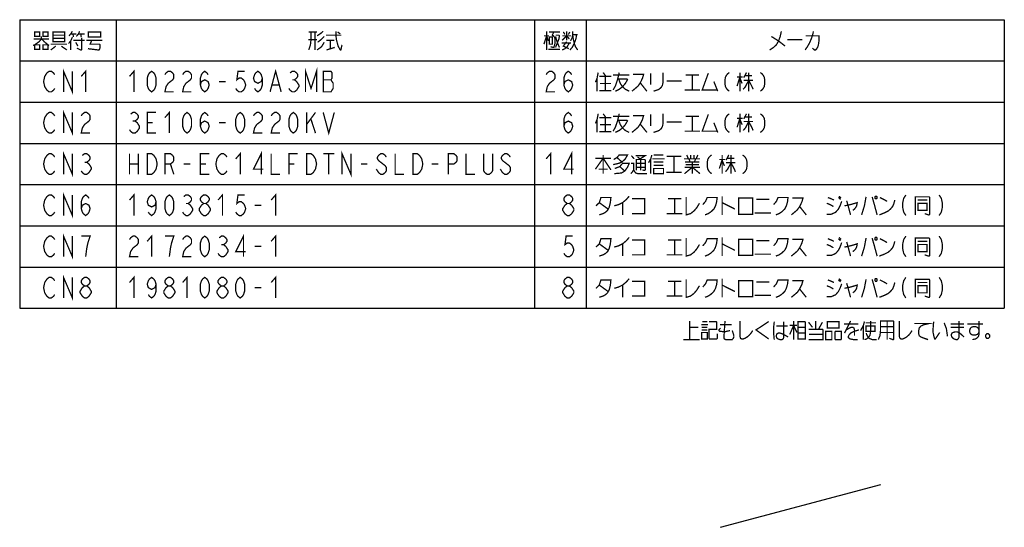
# Model space of a CAD drawing. Extents: x 58 to 816, y 33 to 569.
# Tile 2 of 21: x 232 to 538, y 33 to 191. Entities that reach past the tile are written whole.
import ezdxf

# ---------------------------------------------------------------- set-up
doc = ezdxf.new("R2010")
doc.units = 0
doc.header["$LTSCALE"] = 46.2
doc.layers.get('0').update_dxf_attribs({"linetype": 'CONTINUOUS'})
doc.layers.add('ALL_NOTE', color=7, linetype='CONTINUOUS')

msp = doc.modelspace()

# ---------------------------------------------------------------- linework, layer by layer
at = {"color": 2, "linetype": 'CONTINUOUS'}
for p, q in [((232.351, 190.922), (538.351, 190.922)), ((232.351, 190.922), (232.351, 101.322)), ((262.351, 190.922), (262.351, 101.322)), ((392.351, 190.922), (392.351, 101.322)), ((408.351, 190.922), (408.351, 101.322)), ((538.351, 190.922), (538.351, 101.322)), ((232.351, 178.122), (538.351, 178.122)), ((232.351, 165.322), (538.351, 165.322)), ((232.351, 152.522), (538.351, 152.522)), ((232.351, 139.722), (538.351, 139.722)), ((232.351, 126.922), (538.351, 126.922)), ((232.351, 114.122), (538.351, 114.122)), ((232.351, 101.322), (538.351, 101.322))]:
    msp.add_line(p, q, dxfattribs=at)
at = {"color": 7, "linetype": 'CONTINUOUS'}
msp.add_line((450.133, 33.32), (499.988, 46.631), dxfattribs=at)
at = {"color": 2, "linetype": 'CONTINUOUS', "const_width": 0.4}
for points in [[(243.223, 131.189), (242.879, 130.656), (242.191, 130.122), (241.503, 130.122), (240.815, 130.656), (240.471, 131.189), (240.127, 131.722), (239.783, 133.322), (240.127, 134.922), (240.471, 135.456), (240.815, 135.989), (241.503, 136.522), (242.191, 136.522), (242.879, 135.989), (243.223, 135.456)], [(245.975, 130.122), (245.975, 136.522), (248.727, 130.122), (248.727, 136.522)], [(251.479, 132.256), (251.823, 133.322), (252.855, 133.856), (253.887, 133.322), (254.231, 132.256), (253.887, 131.189), (253.543, 130.656), (252.855, 130.122), (252.167, 130.656), (251.823, 131.189), (251.479, 132.256), (251.479, 134.389), (251.823, 135.456), (252.167, 135.989), (252.855, 136.522), (253.543, 135.989), (253.887, 135.456)], [(266.479, 134.922), (267.855, 136.522), (267.855, 130.122)], [(274.735, 134.389), (274.391, 133.322), (273.359, 132.789), (272.327, 133.322), (271.983, 134.389), (272.327, 135.456), (272.671, 135.989), (273.359, 136.522), (274.047, 135.989), (274.391, 135.456), (274.735, 134.389), (274.735, 132.256), (274.391, 131.189), (274.047, 130.656), (273.359, 130.122), (272.671, 130.656), (272.327, 131.189)], [(278.863, 130.122), (278.175, 130.656), (277.831, 131.189), (277.487, 132.256), (277.487, 134.389), (277.831, 135.456), (278.175, 135.989), (278.863, 136.522), (279.551, 135.989), (279.895, 135.456), (280.239, 134.389), (280.239, 132.256), (279.895, 131.189), (279.551, 130.656), (278.863, 130.122)], [(283.335, 135.989), (284.023, 136.522), (284.711, 136.522), (285.399, 135.989), (285.743, 135.456), (285.743, 134.922), (285.399, 134.389), (284.711, 133.856), (285.399, 133.322), (285.743, 132.789), (286.087, 132.256), (286.087, 131.722), (285.743, 131.189), (285.399, 130.656), (284.711, 130.122), (284.023, 130.122), (283.335, 130.656), (282.991, 131.189)], [(289.527, 133.856), (288.839, 134.389), (288.495, 134.922), (288.495, 135.456), (288.839, 135.989), (289.527, 136.522), (290.215, 136.522), (290.903, 135.989), (291.247, 135.456), (291.247, 134.922), (290.903, 134.389), (290.215, 133.856)], [(293.999, 134.922), (295.375, 136.522), (295.375, 130.122)], [(302.255, 136.522), (300.191, 136.522), (299.847, 133.856), (300.535, 134.389), (301.223, 134.389), (301.911, 133.856), (302.255, 133.322), (302.599, 132.256), (302.255, 131.189), (301.911, 130.656), (301.223, 130.122), (300.535, 130.122), (299.847, 130.656), (299.503, 131.189)], [(310.511, 134.922), (311.887, 136.522), (311.887, 130.122)], [(402.503, 133.856), (401.815, 134.389), (401.471, 134.922), (401.471, 135.456), (401.815, 135.989), (402.503, 136.522), (403.191, 136.522), (403.879, 135.989), (404.223, 135.456), (404.223, 134.922), (403.879, 134.389), (403.191, 133.856)], [(411.447, 133.122), (412.479, 134.122), (412.995, 135.722), (416.091, 135.722), (415.919, 134.122), (415.575, 132.722), (415.059, 131.722), (414.371, 131.122), (413.683, 130.722), (412.479, 130.322)], [(417.123, 133.122), (418.499, 133.522), (419.703, 134.122), (420.907, 135.122), (421.767, 136.122)], [(422.627, 135.322), (426.583, 135.322), (426.583, 130.722), (422.627, 130.722)], [(433.807, 135.322), (437.935, 135.322)], [(435.871, 135.322), (435.871, 130.722)], [(439.483, 135.922), (439.483, 130.322), (440.859, 130.722), (441.891, 131.522), (442.751, 132.522), (443.611, 133.922)], [(444.643, 133.522), (445.503, 134.522), (446.019, 135.722), (449.115, 135.722), (448.943, 134.322), (448.599, 133.122), (448.083, 132.122), (447.223, 131.322), (446.363, 130.722), (445.331, 130.322)], [(450.663, 136.122), (450.663, 130.322)], [(455.823, 135.522), (455.823, 130.522), (460.123, 130.522), (460.123, 135.522), (455.823, 135.522)], [(461.327, 135.122), (465.283, 135.122)], [(466.659, 133.522), (467.519, 134.522), (468.035, 135.722), (471.131, 135.722), (470.959, 134.322), (470.615, 133.122), (470.099, 132.122), (469.239, 131.322), (468.379, 130.722), (467.347, 130.322)], [(472.507, 135.522), (475.775, 135.522), (475.431, 134.322), (474.743, 132.922), (474.055, 131.922), (473.367, 131.322), (472.163, 130.322)], [(483.171, 130.522), (484.547, 130.522), (485.923, 131.122), (486.783, 132.122), (487.299, 133.122), (487.815, 134.522)], [(483.515, 135.722), (484.547, 135.322), (485.407, 134.922)], [(486.783, 135.722), (487.471, 135.122)], [(486.955, 136.122), (487.643, 135.522)], [(489.363, 134.722), (489.707, 133.522)], [(495.383, 135.922), (494.867, 133.122), (494.007, 130.322)], [(497.275, 135.922), (497.963, 133.522), (498.823, 130.322)], [(498.307, 136.122), (498.135, 135.922), (498.135, 135.522), (498.307, 135.322), (498.651, 135.322), (498.823, 135.522), (498.823, 135.922), (498.651, 136.122), (498.307, 136.122)], [(499.511, 130.322), (501.059, 130.922), (502.263, 131.522), (502.951, 132.122), (503.639, 132.922), (503.983, 133.722), (504.327, 134.922)], [(499.683, 135.722), (500.887, 135.122), (501.919, 134.522)], [(507.767, 136.522), (507.079, 135.456), (506.735, 133.856), (506.735, 132.789), (507.079, 131.189), (507.767, 130.122)], [(510.691, 130.322), (510.691, 135.922), (514.991, 135.922), (515.163, 135.722), (515.163, 130.522), (514.991, 130.322), (514.819, 130.322), (513.615, 130.722)], [(511.379, 134.922), (514.475, 134.922)], [(518.087, 136.522), (518.775, 135.456), (519.119, 133.856), (519.119, 132.789), (518.775, 131.189), (518.087, 130.122)], [(284.023, 133.856), (284.711, 133.856)], [(289.527, 130.122), (288.839, 130.656), (288.495, 131.189), (288.151, 131.722), (288.151, 132.256), (288.495, 132.789), (288.839, 133.322), (289.527, 133.856), (290.215, 133.856), (290.903, 133.322), (291.247, 132.789), (291.591, 132.256), (291.591, 131.722), (291.247, 131.189), (290.903, 130.656), (290.215, 130.122), (289.527, 130.122)], [(305.351, 133.322), (307.415, 133.322)], [(402.503, 130.122), (401.815, 130.656), (401.471, 131.189), (401.127, 131.722), (401.127, 132.256), (401.471, 132.789), (401.815, 133.322), (402.503, 133.856), (403.191, 133.856), (403.879, 133.322), (404.223, 132.789), (404.567, 132.256), (404.567, 131.722), (404.223, 131.189), (403.879, 130.656), (403.191, 130.122), (402.503, 130.122)], [(412.479, 134.122), (415.231, 132.122)], [(419.703, 134.122), (419.703, 130.322)], [(450.663, 134.122), (454.619, 132.122)], [(474.743, 132.922), (476.807, 130.322)], [(483.171, 133.922), (484.203, 133.522), (485.235, 132.922)], [(488.675, 133.122), (490.567, 133.522), (492.631, 134.122), (492.459, 133.122), (492.115, 132.522), (491.771, 132.122), (491.255, 131.722)], [(489.707, 133.522), (490.567, 130.322)], [(511.551, 133.922), (511.551, 131.722), (514.303, 131.722), (514.303, 133.922), (511.551, 133.922)], [(433.463, 130.722), (438.279, 130.722)], [(460.811, 130.922), (465.799, 130.922)]]:
    msp.add_lwpolyline(points, dxfattribs=at)
at = {"layer": 'ALL_NOTE', "color": 2, "linetype": 'CONTINUOUS', "const_width": 0.4}
for points in [[(237.031, 187.122), (237.031, 185.722), (238.579, 185.722), (238.579, 187.122), (237.031, 187.122)], [(239.611, 187.122), (239.611, 185.722), (241.159, 185.722), (241.159, 187.122), (239.611, 187.122)], [(242.707, 187.122), (242.707, 184.322), (242.707, 184.122), (246.319, 184.122), (246.319, 187.122), (242.707, 187.122)], [(248.727, 187.322), (248.211, 186.522), (247.695, 185.922)], [(248.211, 186.522), (249.931, 186.522)], [(248.899, 186.522), (249.071, 185.522)], [(249.931, 185.722), (250.619, 186.522), (250.963, 187.322)], [(250.619, 186.522), (252.511, 186.522)], [(251.307, 186.522), (251.479, 185.522)], [(253.715, 186.922), (253.715, 185.522), (257.499, 185.522), (257.499, 187.122), (253.715, 187.122), (253.715, 186.922)], [(322.191, 187.122), (324.771, 187.122)], [(322.879, 187.122), (322.879, 184.722), (322.707, 183.122), (322.191, 181.522)], [(324.083, 187.122), (324.083, 181.522)], [(324.771, 185.922), (325.975, 186.722), (326.663, 187.322)], [(330.619, 187.322), (330.619, 186.122), (330.791, 184.722), (331.307, 182.722), (331.995, 181.522), (332.167, 181.522)], [(331.135, 187.122), (331.995, 186.522)], [(396.135, 187.322), (396.135, 181.522)], [(396.823, 187.122), (400.263, 187.122)], [(398.371, 187.122), (397.855, 186.122), (398.199, 185.922), (398.543, 185.522), (398.715, 184.922), (398.715, 183.522), (398.371, 182.322), (398.199, 182.322), (397.339, 182.522)], [(401.295, 187.122), (401.811, 186.322)], [(402.327, 187.322), (402.327, 184.522)], [(402.843, 186.322), (403.359, 187.122)], [(403.531, 184.322), (404.047, 185.322), (404.219, 186.322), (404.219, 187.322)], [(469.051, 187.322), (468.707, 185.722), (468.191, 184.322), (467.503, 183.122), (466.643, 182.322), (465.439, 181.522)], [(479.027, 187.322), (478.855, 186.522), (478.683, 185.922), (478.339, 184.922), (477.823, 183.722), (477.479, 183.122), (477.135, 182.522), (476.447, 181.522)], [(239.095, 185.722), (239.095, 184.922), (238.407, 184.122), (237.031, 183.122), (236.515, 182.922)], [(236.687, 184.922), (241.503, 184.922)], [(239.267, 184.922), (239.955, 184.122), (241.159, 183.122), (241.503, 182.922)], [(242.707, 186.122), (246.319, 186.122)], [(246.319, 185.122), (242.707, 185.122)], [(248.727, 185.522), (248.211, 184.322), (247.523, 183.522)], [(248.211, 184.322), (248.211, 181.522)], [(249.071, 184.522), (252.511, 184.522)], [(249.759, 183.922), (250.447, 182.722)], [(251.651, 185.322), (251.651, 181.722), (251.479, 181.522), (251.307, 181.522), (250.103, 182.122)], [(253.027, 184.522), (258.015, 184.522)], [(254.747, 184.522), (254.231, 183.322), (257.155, 183.322), (257.327, 183.122), (257.327, 182.322), (257.155, 181.722), (256.983, 181.522), (256.811, 181.522), (253.543, 181.922)], [(324.771, 184.722), (322.019, 184.722)], [(327.007, 183.922), (326.147, 182.522), (324.771, 181.522)], [(327.007, 185.722), (325.975, 184.722), (324.943, 183.922)], [(327.523, 186.122), (332.167, 186.122), (332.339, 186.122)], [(327.695, 184.522), (330.103, 184.522)], [(328.899, 184.522), (328.899, 181.922)], [(395.275, 183.322), (396.135, 185.922), (396.651, 184.322)], [(395.275, 185.922), (396.823, 185.922)], [(396.995, 185.522), (396.995, 183.322), (397.855, 183.322), (397.855, 185.522), (396.995, 185.522)], [(398.887, 186.122), (399.919, 186.122), (400.091, 185.922), (399.919, 184.922), (398.887, 182.322)], [(398.887, 185.722), (399.403, 183.922), (400.091, 182.322)], [(400.779, 183.722), (403.703, 183.722)], [(400.951, 184.522), (402.327, 185.922), (403.187, 184.922)], [(400.951, 185.922), (403.703, 185.922)], [(400.951, 181.522), (401.811, 181.922), (402.499, 182.522), (403.187, 183.722)], [(402.327, 184.122), (401.295, 182.722), (403.015, 181.922)], [(405.423, 186.322), (405.251, 185.122), (404.907, 184.122), (404.563, 183.322), (404.047, 182.322), (403.359, 181.522)], [(404.219, 186.322), (405.767, 186.322)], [(404.219, 186.122), (404.391, 184.922), (404.735, 183.522), (405.079, 182.522), (405.767, 181.522)], [(465.955, 185.722), (468.191, 184.322), (470.255, 182.722)], [(470.943, 184.722), (475.587, 184.722)], [(476.619, 185.922), (480.747, 185.922), (480.747, 184.322), (480.575, 183.122), (480.403, 182.522), (480.059, 181.922), (479.715, 181.522), (479.371, 181.522), (478.683, 182.122)], [(237.031, 183.122), (237.031, 181.722), (238.579, 181.722), (238.579, 183.122), (237.031, 183.122)], [(239.611, 183.122), (239.611, 181.722), (241.159, 181.722), (241.159, 183.122), (239.611, 183.122)], [(242.019, 183.322), (247.007, 183.322)], [(243.567, 182.722), (242.019, 181.522)], [(245.287, 182.722), (247.007, 181.522)], [(327.695, 181.522), (330.275, 182.322)], [(331.995, 181.522), (332.167, 181.522), (332.511, 183.122)], [(396.651, 181.722), (400.263, 181.722)], [(243.223, 169.589), (242.879, 169.056), (242.191, 168.522), (241.503, 168.522), (240.815, 169.056), (240.471, 169.589), (240.127, 170.122), (239.783, 171.722), (240.127, 173.322), (240.471, 173.856), (240.815, 174.389), (241.503, 174.922), (242.191, 174.922), (242.879, 174.389), (243.223, 173.856)], [(245.975, 168.522), (245.975, 174.922), (248.727, 168.522), (248.727, 174.922)], [(251.479, 173.322), (252.855, 174.922), (252.855, 168.522)], [(266.479, 173.322), (267.855, 174.922), (267.855, 168.522)], [(273.359, 168.522), (272.671, 169.056), (272.327, 169.589), (271.983, 170.656), (271.983, 172.789), (272.327, 173.856), (272.671, 174.389), (273.359, 174.922), (274.047, 174.389), (274.391, 173.856), (274.735, 172.789), (274.735, 170.656), (274.391, 169.589), (274.047, 169.056), (273.359, 168.522)], [(277.487, 173.856), (277.831, 174.389), (278.519, 174.922), (279.207, 174.922), (279.895, 174.389), (280.239, 173.856), (280.239, 172.789), (279.895, 172.256), (279.207, 171.722), (278.519, 171.189), (277.831, 170.122), (277.487, 168.522), (280.239, 168.522)], [(282.991, 173.856), (283.335, 174.389), (284.023, 174.922), (284.711, 174.922), (285.399, 174.389), (285.743, 173.856), (285.743, 172.789), (285.399, 172.256), (284.711, 171.722), (284.023, 171.189), (283.335, 170.122), (282.991, 168.522), (285.743, 168.522)], [(288.495, 170.656), (288.839, 171.722), (289.871, 172.256), (290.903, 171.722), (291.247, 170.656), (290.903, 169.589), (290.559, 169.056), (289.871, 168.522), (289.183, 169.056), (288.839, 169.589), (288.495, 170.656), (288.495, 172.789), (288.839, 173.856), (289.183, 174.389), (289.871, 174.922), (290.559, 174.389), (290.903, 173.856)], [(302.255, 174.922), (300.191, 174.922), (299.847, 172.256), (300.535, 172.789), (301.223, 172.789), (301.911, 172.256), (302.255, 171.722), (302.599, 170.656), (302.255, 169.589), (301.911, 169.056), (301.223, 168.522), (300.535, 168.522), (299.847, 169.056), (299.503, 169.589)], [(307.759, 172.789), (307.415, 171.722), (306.383, 171.189), (305.351, 171.722), (305.007, 172.789), (305.351, 173.856), (305.695, 174.389), (306.383, 174.922), (307.071, 174.389), (307.415, 173.856), (307.759, 172.789), (307.759, 170.656), (307.415, 169.589), (307.071, 169.056), (306.383, 168.522), (305.695, 169.056), (305.351, 169.589)], [(310.167, 168.522), (311.887, 174.922), (313.607, 168.522)], [(316.359, 174.389), (317.047, 174.922), (317.735, 174.922), (318.423, 174.389), (318.767, 173.856), (318.767, 173.322), (318.423, 172.789), (317.735, 172.256), (318.423, 171.722), (318.767, 171.189), (319.111, 170.656), (319.111, 170.122), (318.767, 169.589), (318.423, 169.056), (317.735, 168.522), (317.047, 168.522), (316.359, 169.056), (316.015, 169.589)], [(321.175, 168.522), (321.175, 174.922), (322.895, 169.589), (324.615, 174.922), (324.615, 168.522)], [(326.679, 174.922), (326.679, 168.522), (329.087, 168.522), (329.431, 169.056), (329.775, 169.589), (329.775, 171.189), (329.431, 171.722), (329.087, 172.256), (329.431, 172.789), (329.431, 174.389), (329.087, 174.922), (326.679, 174.922)], [(395.967, 173.856), (396.311, 174.389), (396.999, 174.922), (397.687, 174.922), (398.375, 174.389), (398.719, 173.856), (398.719, 172.789), (398.375, 172.256), (397.687, 171.722), (396.999, 171.189), (396.311, 170.122), (395.967, 168.522), (398.719, 168.522)], [(401.471, 170.656), (401.815, 171.722), (402.847, 172.256), (403.879, 171.722), (404.223, 170.656), (403.879, 169.589), (403.535, 169.056), (402.847, 168.522), (402.159, 169.056), (401.815, 169.589), (401.471, 170.656), (401.471, 172.789), (401.815, 173.856), (402.159, 174.389), (402.847, 174.922), (403.535, 174.389), (403.879, 173.856)], [(412.135, 174.522), (411.791, 172.722), (411.275, 171.522)], [(413.683, 174.522), (414.543, 173.322)], [(418.671, 174.522), (418.499, 173.722), (418.155, 172.322), (417.467, 170.322), (416.779, 169.122)], [(428.475, 174.322), (428.475, 170.722)], [(432.259, 174.522), (432.259, 171.322), (432.087, 170.522), (431.743, 169.922), (431.055, 169.322), (430.539, 169.122), (429.335, 168.722)], [(446.363, 174.322), (444.471, 169.122), (449.115, 169.122)], [(452.899, 174.522), (452.383, 174.122), (452.039, 173.722), (451.695, 173.122), (451.523, 172.122), (451.523, 171.122), (451.695, 170.122), (452.039, 169.522), (452.383, 169.122), (452.899, 168.722)], [(456.167, 174.522), (456.167, 168.722)], [(458.231, 174.522), (457.371, 172.922)], [(458.919, 174.522), (458.919, 168.722)], [(462.531, 174.522), (463.047, 174.122), (463.391, 173.722), (463.735, 173.122), (463.907, 172.122), (463.907, 171.122), (463.735, 170.122), (463.391, 169.522), (463.047, 169.122), (462.531, 168.722)], [(294.343, 171.722), (296.407, 171.722)], [(317.047, 172.256), (317.735, 172.256)], [(326.679, 172.256), (329.087, 172.256)], [(411.791, 172.722), (411.791, 168.722)], [(412.479, 173.322), (416.263, 173.322)], [(414.371, 173.322), (414.371, 168.922)], [(416.779, 173.722), (421.767, 173.722)], [(418.155, 172.522), (421.079, 172.522), (421.251, 172.322), (420.563, 171.122), (419.703, 170.122), (418.671, 169.322), (417.467, 168.722)], [(418.499, 172.522), (419.015, 171.122), (419.703, 170.122), (420.563, 169.322), (421.767, 168.722)], [(422.971, 173.922), (426.239, 173.922), (425.895, 172.722), (425.207, 171.322), (424.519, 170.322), (423.831, 169.722), (422.627, 168.722)], [(425.207, 171.322), (427.271, 168.722)], [(433.463, 171.922), (438.107, 171.922)], [(439.311, 173.722), (443.439, 173.722)], [(441.375, 173.722), (441.375, 169.122)], [(448.083, 171.722), (449.287, 168.722)], [(455.307, 173.122), (457.027, 173.122)], [(456.167, 173.122), (455.307, 170.322)], [(456.167, 172.922), (456.855, 171.122)], [(458.919, 172.122), (457.887, 170.122), (457.199, 169.322)], [(457.371, 172.122), (460.295, 172.122)], [(457.715, 173.522), (459.951, 173.522)], [(458.919, 172.122), (459.951, 170.122), (460.295, 169.322)], [(310.855, 170.656), (312.919, 170.656)], [(412.479, 168.922), (416.263, 168.922)], [(412.651, 171.122), (416.091, 171.122)], [(438.967, 169.122), (443.783, 169.122)], [(243.223, 156.789), (242.879, 156.256), (242.191, 155.722), (241.503, 155.722), (240.815, 156.256), (240.471, 156.789), (240.127, 157.322), (239.783, 158.922), (240.127, 160.522), (240.471, 161.056), (240.815, 161.589), (241.503, 162.122), (242.191, 162.122), (242.879, 161.589), (243.223, 161.056)], [(245.975, 155.722), (245.975, 162.122), (248.727, 155.722), (248.727, 162.122)], [(251.479, 161.056), (251.823, 161.589), (252.511, 162.122), (253.199, 162.122), (253.887, 161.589), (254.231, 161.056), (254.231, 159.989), (253.887, 159.456), (253.199, 158.922), (252.511, 158.389), (251.823, 157.322), (251.479, 155.722), (254.231, 155.722)], [(266.823, 161.589), (267.511, 162.122), (268.199, 162.122), (268.887, 161.589), (269.231, 161.056), (269.231, 160.522), (268.887, 159.989), (268.199, 159.456), (268.887, 158.922), (269.231, 158.389), (269.575, 157.856), (269.575, 157.322), (269.231, 156.789), (268.887, 156.256), (268.199, 155.722), (267.511, 155.722), (266.823, 156.256), (266.479, 156.789)], [(274.735, 155.722), (271.983, 155.722), (271.983, 162.122), (274.735, 162.122)], [(277.487, 160.522), (278.863, 162.122), (278.863, 155.722)], [(284.367, 155.722), (283.679, 156.256), (283.335, 156.789), (282.991, 157.856), (282.991, 159.989), (283.335, 161.056), (283.679, 161.589), (284.367, 162.122), (285.055, 161.589), (285.399, 161.056), (285.743, 159.989), (285.743, 157.856), (285.399, 156.789), (285.055, 156.256), (284.367, 155.722)], [(288.495, 157.856), (288.839, 158.922), (289.871, 159.456), (290.903, 158.922), (291.247, 157.856), (290.903, 156.789), (290.559, 156.256), (289.871, 155.722), (289.183, 156.256), (288.839, 156.789), (288.495, 157.856), (288.495, 159.989), (288.839, 161.056), (289.183, 161.589), (289.871, 162.122), (290.559, 161.589), (290.903, 161.056)], [(300.879, 155.722), (300.191, 156.256), (299.847, 156.789), (299.503, 157.856), (299.503, 159.989), (299.847, 161.056), (300.191, 161.589), (300.879, 162.122), (301.567, 161.589), (301.911, 161.056), (302.255, 159.989), (302.255, 157.856), (301.911, 156.789), (301.567, 156.256), (300.879, 155.722)], [(305.007, 161.056), (305.351, 161.589), (306.039, 162.122), (306.727, 162.122), (307.415, 161.589), (307.759, 161.056), (307.759, 159.989), (307.415, 159.456), (306.727, 158.922), (306.039, 158.389), (305.351, 157.322), (305.007, 155.722), (307.759, 155.722)], [(310.511, 161.056), (310.855, 161.589), (311.543, 162.122), (312.231, 162.122), (312.919, 161.589), (313.263, 161.056), (313.263, 159.989), (312.919, 159.456), (312.231, 158.922), (311.543, 158.389), (310.855, 157.322), (310.511, 155.722), (313.263, 155.722)], [(317.391, 155.722), (316.703, 156.256), (316.359, 156.789), (316.015, 157.856), (316.015, 159.989), (316.359, 161.056), (316.703, 161.589), (317.391, 162.122), (318.079, 161.589), (318.423, 161.056), (318.767, 159.989), (318.767, 157.856), (318.423, 156.789), (318.079, 156.256), (317.391, 155.722)], [(321.519, 162.122), (321.519, 155.722)], [(321.519, 158.389), (324.271, 162.122)], [(326.679, 162.122), (328.399, 155.722), (330.119, 162.122)], [(401.471, 157.856), (401.815, 158.922), (402.847, 159.456), (403.879, 158.922), (404.223, 157.856), (403.879, 156.789), (403.535, 156.256), (402.847, 155.722), (402.159, 156.256), (401.815, 156.789), (401.471, 157.856), (401.471, 159.989), (401.815, 161.056), (402.159, 161.589), (402.847, 162.122), (403.535, 161.589), (403.879, 161.056)], [(267.511, 159.456), (268.199, 159.456)], [(271.983, 158.922), (273.703, 158.922)], [(294.343, 158.922), (296.407, 158.922)], [(322.895, 159.989), (324.271, 155.722)], [(412.135, 161.722), (411.791, 159.922), (411.275, 158.722)], [(411.791, 159.922), (411.791, 155.922)], [(412.479, 160.522), (416.263, 160.522)], [(413.683, 161.722), (414.543, 160.522)], [(414.371, 160.522), (414.371, 156.122)], [(418.671, 161.722), (418.499, 160.922), (418.155, 159.522), (417.467, 157.522), (416.779, 156.322)], [(416.779, 160.922), (421.767, 160.922)], [(418.155, 159.722), (421.079, 159.722), (421.251, 159.522), (420.563, 158.322), (419.703, 157.322), (418.671, 156.522), (417.467, 155.922)], [(418.499, 159.722), (419.015, 158.322), (419.703, 157.322), (420.563, 156.522), (421.767, 155.922)], [(422.971, 161.122), (426.239, 161.122), (425.895, 159.922), (425.207, 158.522), (424.519, 157.522), (423.831, 156.922), (422.627, 155.922)], [(428.475, 161.522), (428.475, 157.922)], [(432.259, 161.722), (432.259, 158.522), (432.087, 157.722), (431.743, 157.122), (431.055, 156.522), (430.539, 156.322), (429.335, 155.922)], [(433.463, 159.122), (438.107, 159.122)], [(439.311, 160.922), (443.439, 160.922)], [(441.375, 160.922), (441.375, 156.322)], [(446.363, 161.522), (444.471, 156.322), (449.115, 156.322)], [(448.083, 158.922), (449.287, 155.922)], [(452.899, 161.722), (452.383, 161.322), (452.039, 160.922), (451.695, 160.322), (451.523, 159.322), (451.523, 158.322), (451.695, 157.322), (452.039, 156.722), (452.383, 156.322), (452.899, 155.922)], [(455.307, 160.322), (457.027, 160.322)], [(456.167, 160.322), (455.307, 157.522)], [(456.167, 161.722), (456.167, 155.922)], [(456.167, 160.122), (456.855, 158.322)], [(458.919, 159.322), (457.887, 157.322), (457.199, 156.522)], [(458.231, 161.722), (457.371, 160.122)], [(457.371, 159.322), (460.295, 159.322)], [(457.715, 160.722), (459.951, 160.722)], [(458.919, 161.722), (458.919, 155.922)], [(458.919, 159.322), (459.951, 157.322), (460.295, 156.522)], [(462.531, 161.722), (463.047, 161.322), (463.391, 160.922), (463.735, 160.322), (463.907, 159.322), (463.907, 158.322), (463.735, 157.322), (463.391, 156.722), (463.047, 156.322), (462.531, 155.922)], [(412.479, 156.122), (416.263, 156.122)], [(412.651, 158.322), (416.091, 158.322)], [(425.207, 158.522), (427.271, 155.922)], [(438.967, 156.322), (443.783, 156.322)], [(245.975, 142.922), (245.975, 149.322), (248.727, 142.922), (248.727, 149.322)], [(307.415, 142.922), (307.415, 149.322), (305.007, 144.522), (308.103, 144.522)], [(332.527, 142.922), (332.527, 149.322), (335.279, 142.922), (335.279, 149.322)], [(403.879, 142.922), (403.879, 149.322), (401.471, 144.522), (404.567, 144.522)], [(243.223, 143.989), (242.879, 143.456), (242.191, 142.922), (241.503, 142.922), (240.815, 143.456), (240.471, 143.989), (240.127, 144.522), (239.783, 146.122), (240.127, 147.722), (240.471, 148.256), (240.815, 148.789), (241.503, 149.322), (242.191, 149.322), (242.879, 148.789), (243.223, 148.256)], [(251.823, 148.789), (252.511, 149.322), (253.199, 149.322), (253.887, 148.789), (254.231, 148.256), (254.231, 147.722), (253.887, 147.189), (253.199, 146.656), (253.887, 146.122), (254.231, 145.589), (254.575, 145.056), (254.575, 144.522), (254.231, 143.989), (253.887, 143.456), (253.199, 142.922), (252.511, 142.922), (251.823, 143.456), (251.479, 143.989)], [(266.479, 149.322), (266.479, 142.922)], [(269.231, 149.322), (269.231, 142.922)], [(271.983, 149.322), (273.359, 149.322), (274.047, 148.789), (274.391, 148.256), (274.735, 147.722), (275.079, 146.122), (274.735, 144.522), (274.391, 143.989), (274.047, 143.456), (273.359, 142.922), (271.983, 142.922), (271.983, 149.322)], [(277.487, 142.922), (277.487, 149.322), (279.207, 149.322), (279.895, 148.789), (280.239, 148.256), (280.239, 147.189), (279.895, 146.656), (279.207, 146.122), (277.487, 146.122)], [(291.247, 142.922), (288.495, 142.922), (288.495, 149.322), (291.247, 149.322)], [(296.751, 143.989), (296.407, 143.456), (295.719, 142.922), (295.031, 142.922), (294.343, 143.456), (293.999, 143.989), (293.655, 144.522), (293.311, 146.122), (293.655, 147.722), (293.999, 148.256), (294.343, 148.789), (295.031, 149.322), (295.719, 149.322), (296.407, 148.789), (296.751, 148.256)], [(299.503, 147.722), (300.879, 149.322), (300.879, 142.922)], [(310.511, 149.322), (310.511, 142.922), (313.263, 142.922)], [(316.015, 142.922), (316.015, 149.322), (318.767, 149.322)], [(321.519, 149.322), (322.895, 149.322), (323.583, 148.789), (323.927, 148.256), (324.271, 147.722), (324.615, 146.122), (324.271, 144.522), (323.927, 143.989), (323.583, 143.456), (322.895, 142.922), (321.519, 142.922), (321.519, 149.322)], [(326.679, 149.322), (330.119, 149.322)], [(328.399, 149.322), (328.399, 142.922)], [(346.287, 148.256), (345.943, 148.789), (345.255, 149.322), (344.567, 149.322), (343.879, 148.789), (343.535, 148.256), (343.535, 147.722), (343.879, 147.189), (344.567, 146.656), (345.255, 146.122), (345.943, 145.589), (346.287, 145.056), (346.287, 143.989), (345.943, 143.456), (345.255, 142.922), (344.567, 142.922), (343.879, 143.456), (343.535, 143.989), (343.191, 144.522)], [(349.039, 149.322), (349.039, 142.922), (351.791, 142.922)], [(354.543, 149.322), (355.919, 149.322), (356.607, 148.789), (356.951, 148.256), (357.295, 147.722), (357.639, 146.122), (357.295, 144.522), (356.951, 143.989), (356.607, 143.456), (355.919, 142.922), (354.543, 142.922), (354.543, 149.322)], [(365.551, 142.922), (365.551, 149.322), (367.271, 149.322), (367.959, 148.789), (368.303, 148.256), (368.303, 147.189), (367.959, 146.656), (367.271, 146.122), (365.551, 146.122)], [(371.055, 149.322), (371.055, 142.922), (373.807, 142.922)], [(379.311, 149.322), (379.311, 143.989), (378.967, 143.456), (378.279, 142.922), (377.591, 142.922), (376.903, 143.456), (376.559, 143.989), (376.559, 149.322)], [(384.815, 148.256), (384.471, 148.789), (383.783, 149.322), (383.095, 149.322), (382.407, 148.789), (382.063, 148.256), (382.063, 147.722), (382.407, 147.189), (383.095, 146.656), (383.783, 146.122), (384.471, 145.589), (384.815, 145.056), (384.815, 143.989), (384.471, 143.456), (383.783, 142.922), (383.095, 142.922), (382.407, 143.456), (382.063, 143.989), (381.719, 144.522)], [(395.967, 147.722), (397.343, 149.322), (397.343, 142.922)], [(411.275, 144.522), (413.683, 147.922), (416.091, 144.322)], [(411.275, 147.922), (416.091, 147.922)], [(413.683, 148.922), (413.683, 143.122)], [(416.951, 147.522), (417.983, 148.122), (418.671, 148.922), (421.251, 148.922), (420.563, 147.722), (419.531, 146.722), (418.499, 146.322), (416.779, 145.922)], [(417.983, 148.122), (419.531, 146.722)], [(422.455, 148.722), (423.315, 147.722)], [(423.831, 148.722), (426.755, 148.722), (425.207, 147.722)], [(424.003, 144.122), (424.003, 147.522), (426.583, 147.522), (426.755, 147.322), (426.755, 144.322), (426.583, 144.122), (426.411, 144.122), (425.895, 144.322)], [(424.347, 148.322), (425.379, 147.522)], [(425.379, 147.522), (425.379, 144.122)], [(428.819, 148.922), (428.475, 147.722), (427.787, 146.522)], [(428.475, 147.722), (428.475, 143.122)], [(428.991, 147.722), (432.775, 147.722)], [(429.335, 148.922), (432.431, 148.922)], [(429.335, 146.722), (432.259, 146.722), (432.431, 146.722)], [(433.463, 148.522), (437.935, 148.522)], [(435.699, 148.522), (435.699, 143.522)], [(438.795, 147.722), (443.783, 147.722)], [(439.139, 146.722), (443.267, 146.722), (443.439, 146.722)], [(439.655, 148.922), (440.171, 147.722)], [(440.343, 147.722), (440.687, 146.722)], [(440.859, 148.922), (440.859, 147.722)], [(441.375, 146.722), (441.375, 143.122)], [(441.891, 148.922), (441.891, 147.722)], [(442.407, 147.722), (442.063, 146.722)], [(443.095, 148.922), (442.579, 147.722)], [(443.439, 146.722), (443.611, 146.722)], [(447.395, 148.922), (446.879, 148.522), (446.535, 148.122), (446.191, 147.522), (446.019, 146.522), (446.019, 145.522), (446.191, 144.522), (446.535, 143.922), (446.879, 143.522), (447.395, 143.122)], [(449.803, 147.522), (451.523, 147.522)], [(450.663, 147.522), (449.803, 144.722)], [(450.663, 148.922), (450.663, 143.122)], [(450.663, 147.322), (451.351, 145.522)], [(452.727, 148.922), (451.867, 147.322)], [(452.211, 147.922), (454.447, 147.922)], [(453.415, 148.922), (453.415, 143.122)], [(457.027, 148.922), (457.543, 148.522), (457.887, 148.122), (458.231, 147.522), (458.403, 146.522), (458.403, 145.522), (458.231, 144.522), (457.887, 143.922), (457.543, 143.522), (457.027, 143.122)], [(252.511, 146.656), (253.199, 146.656)], [(266.479, 146.122), (269.231, 146.122)], [(279.207, 146.122), (280.239, 142.922)], [(283.335, 146.122), (285.399, 146.122)], [(288.495, 146.122), (290.215, 146.122)], [(316.015, 146.122), (317.735, 146.122)], [(338.375, 146.122), (340.439, 146.122)], [(360.391, 146.122), (362.455, 146.122)], [(412.307, 144.522), (414.887, 144.522), (415.059, 144.522)], [(417.295, 144.722), (418.843, 145.322), (419.703, 146.322), (421.767, 146.322), (421.251, 145.122), (420.391, 143.922), (419.359, 143.322), (417.123, 143.122)], [(418.843, 145.322), (420.391, 143.922)], [(422.283, 146.322), (423.143, 146.322), (423.143, 144.322), (422.799, 143.722), (422.283, 143.122)], [(423.143, 144.322), (423.487, 143.722), (423.831, 143.322), (424.519, 143.122), (427.271, 143.122)], [(424.003, 146.322), (426.755, 146.322)], [(424.003, 145.122), (426.755, 145.122)], [(429.335, 145.722), (432.431, 145.722)], [(429.335, 144.722), (429.335, 143.122), (432.431, 143.122), (432.431, 144.722), (429.335, 144.722)], [(438.967, 143.122), (441.375, 145.122), (443.783, 143.122)], [(438.967, 145.122), (443.783, 145.122)], [(439.311, 145.922), (443.439, 145.922)], [(453.415, 146.522), (452.383, 144.522), (451.695, 143.722)], [(451.867, 146.522), (454.791, 146.522)], [(453.415, 146.522), (454.447, 144.522), (454.791, 143.722)], [(433.291, 143.522), (438.107, 143.522)], [(243.223, 118.389), (242.879, 117.856), (242.191, 117.322), (241.503, 117.322), (240.815, 117.856), (240.471, 118.389), (240.127, 118.922), (239.783, 120.522), (240.127, 122.122), (240.471, 122.656), (240.815, 123.189), (241.503, 123.722), (242.191, 123.722), (242.879, 123.189), (243.223, 122.656)], [(245.975, 117.322), (245.975, 123.722), (248.727, 117.322), (248.727, 123.722)], [(252.855, 117.322), (253.199, 119.989), (253.543, 121.589), (253.887, 122.656), (254.231, 123.722), (251.479, 123.722)], [(266.479, 122.656), (266.823, 123.189), (267.511, 123.722), (268.199, 123.722), (268.887, 123.189), (269.231, 122.656), (269.231, 121.589), (268.887, 121.056), (268.199, 120.522), (267.511, 119.989), (266.823, 118.922), (266.479, 117.322), (269.231, 117.322)], [(271.983, 122.122), (273.359, 123.722), (273.359, 117.322)], [(278.863, 117.322), (279.207, 119.989), (279.551, 121.589), (279.895, 122.656), (280.239, 123.722), (277.487, 123.722)], [(282.991, 122.656), (283.335, 123.189), (284.023, 123.722), (284.711, 123.722), (285.399, 123.189), (285.743, 122.656), (285.743, 121.589), (285.399, 121.056), (284.711, 120.522), (284.023, 119.989), (283.335, 118.922), (282.991, 117.322), (285.743, 117.322)], [(289.871, 117.322), (289.183, 117.856), (288.839, 118.389), (288.495, 119.456), (288.495, 121.589), (288.839, 122.656), (289.183, 123.189), (289.871, 123.722), (290.559, 123.189), (290.903, 122.656), (291.247, 121.589), (291.247, 119.456), (290.903, 118.389), (290.559, 117.856), (289.871, 117.322)], [(294.343, 123.189), (295.031, 123.722), (295.719, 123.722), (296.407, 123.189), (296.751, 122.656), (296.751, 122.122), (296.407, 121.589), (295.719, 121.056), (296.407, 120.522), (296.751, 119.989), (297.095, 119.456), (297.095, 118.922), (296.751, 118.389), (296.407, 117.856), (295.719, 117.322), (295.031, 117.322), (294.343, 117.856), (293.999, 118.389)], [(301.911, 117.322), (301.911, 123.722), (299.503, 118.922), (302.599, 118.922)], [(310.511, 122.122), (311.887, 123.722), (311.887, 117.322)], [(404.223, 123.722), (402.159, 123.722), (401.815, 121.056), (402.503, 121.589), (403.191, 121.589), (403.879, 121.056), (404.223, 120.522), (404.567, 119.456), (404.223, 118.389), (403.879, 117.856), (403.191, 117.322), (402.503, 117.322), (401.815, 117.856), (401.471, 118.389)], [(411.447, 120.322), (412.479, 121.322), (412.995, 122.922), (416.091, 122.922), (415.919, 121.322), (415.575, 119.922), (415.059, 118.922), (414.371, 118.322), (413.683, 117.922), (412.479, 117.522)], [(417.123, 120.322), (418.499, 120.722), (419.703, 121.322), (420.907, 122.322), (421.767, 123.322)], [(422.627, 122.522), (426.583, 122.522), (426.583, 117.922), (422.627, 117.922)], [(433.807, 122.522), (437.935, 122.522)], [(435.871, 122.522), (435.871, 117.922)], [(439.483, 123.122), (439.483, 117.522), (440.859, 117.922), (441.891, 118.722), (442.751, 119.722), (443.611, 121.122)], [(444.643, 120.722), (445.503, 121.722), (446.019, 122.922), (449.115, 122.922), (448.943, 121.522), (448.599, 120.322), (448.083, 119.322), (447.223, 118.522), (446.363, 117.922), (445.331, 117.522)], [(450.663, 123.322), (450.663, 117.522)], [(455.823, 122.722), (455.823, 117.722), (460.123, 117.722), (460.123, 122.722), (455.823, 122.722)], [(461.327, 122.322), (465.283, 122.322)], [(466.659, 120.722), (467.519, 121.722), (468.035, 122.922), (471.131, 122.922), (470.959, 121.522), (470.615, 120.322), (470.099, 119.322), (469.239, 118.522), (468.379, 117.922), (467.347, 117.522)], [(472.507, 122.722), (475.775, 122.722), (475.431, 121.522), (474.743, 120.122), (474.055, 119.122), (473.367, 118.522), (472.163, 117.522)], [(483.515, 122.922), (484.547, 122.522), (485.407, 122.122)], [(486.783, 122.922), (487.471, 122.322)], [(486.955, 123.322), (487.643, 122.722)], [(495.383, 123.122), (494.867, 120.322), (494.007, 117.522)], [(497.275, 123.122), (497.963, 120.722), (498.823, 117.522)], [(498.307, 123.322), (498.135, 123.122), (498.135, 122.722), (498.307, 122.522), (498.651, 122.522), (498.823, 122.722), (498.823, 123.122), (498.651, 123.322), (498.307, 123.322)], [(499.683, 122.922), (500.887, 122.322), (501.919, 121.722)], [(507.767, 123.722), (507.079, 122.656), (506.735, 121.056), (506.735, 119.989), (507.079, 118.389), (507.767, 117.322)], [(510.691, 117.522), (510.691, 123.122), (514.991, 123.122), (515.163, 122.922), (515.163, 117.722), (514.991, 117.522), (514.819, 117.522), (513.615, 117.922)], [(518.087, 123.722), (518.775, 122.656), (519.119, 121.056), (519.119, 119.989), (518.775, 118.389), (518.087, 117.322)], [(295.031, 121.056), (295.719, 121.056)], [(305.351, 120.522), (307.415, 120.522)], [(412.479, 121.322), (415.231, 119.322)], [(419.703, 121.322), (419.703, 117.522)], [(450.663, 121.322), (454.619, 119.322)], [(474.743, 120.122), (476.807, 117.522)], [(483.171, 117.722), (484.547, 117.722), (485.923, 118.322), (486.783, 119.322), (487.299, 120.322), (487.815, 121.722)], [(483.171, 121.122), (484.203, 120.722), (485.235, 120.122)], [(488.675, 120.322), (490.567, 120.722), (492.631, 121.322), (492.459, 120.322), (492.115, 119.722), (491.771, 119.322), (491.255, 118.922)], [(489.363, 121.922), (489.707, 120.722)], [(489.707, 120.722), (490.567, 117.522)], [(499.511, 117.522), (501.059, 118.122), (502.263, 118.722), (502.951, 119.322), (503.639, 120.122), (503.983, 120.922), (504.327, 122.122)], [(511.379, 122.122), (514.475, 122.122)], [(511.551, 121.122), (511.551, 118.922), (514.303, 118.922), (514.303, 121.122), (511.551, 121.122)], [(433.463, 117.922), (438.279, 117.922)], [(460.811, 118.122), (465.799, 118.122)], [(243.223, 105.589), (242.879, 105.056), (242.191, 104.522), (241.503, 104.522), (240.815, 105.056), (240.471, 105.589), (240.127, 106.122), (239.783, 107.722), (240.127, 109.322), (240.471, 109.856), (240.815, 110.389), (241.503, 110.922), (242.191, 110.922), (242.879, 110.389), (243.223, 109.856)], [(245.975, 104.522), (245.975, 110.922), (248.727, 104.522), (248.727, 110.922)], [(252.511, 108.256), (251.823, 108.789), (251.479, 109.322), (251.479, 109.856), (251.823, 110.389), (252.511, 110.922), (253.199, 110.922), (253.887, 110.389), (254.231, 109.856), (254.231, 109.322), (253.887, 108.789), (253.199, 108.256)], [(266.479, 109.322), (267.855, 110.922), (267.855, 104.522)], [(274.735, 108.789), (274.391, 107.722), (273.359, 107.189), (272.327, 107.722), (271.983, 108.789), (272.327, 109.856), (272.671, 110.389), (273.359, 110.922), (274.047, 110.389), (274.391, 109.856), (274.735, 108.789), (274.735, 106.656), (274.391, 105.589), (274.047, 105.056), (273.359, 104.522), (272.671, 105.056), (272.327, 105.589)], [(278.519, 108.256), (277.831, 108.789), (277.487, 109.322), (277.487, 109.856), (277.831, 110.389), (278.519, 110.922), (279.207, 110.922), (279.895, 110.389), (280.239, 109.856), (280.239, 109.322), (279.895, 108.789), (279.207, 108.256)], [(282.991, 109.322), (284.367, 110.922), (284.367, 104.522)], [(289.871, 104.522), (289.183, 105.056), (288.839, 105.589), (288.495, 106.656), (288.495, 108.789), (288.839, 109.856), (289.183, 110.389), (289.871, 110.922), (290.559, 110.389), (290.903, 109.856), (291.247, 108.789), (291.247, 106.656), (290.903, 105.589), (290.559, 105.056), (289.871, 104.522)], [(295.031, 108.256), (294.343, 108.789), (293.999, 109.322), (293.999, 109.856), (294.343, 110.389), (295.031, 110.922), (295.719, 110.922), (296.407, 110.389), (296.751, 109.856), (296.751, 109.322), (296.407, 108.789), (295.719, 108.256)], [(300.879, 104.522), (300.191, 105.056), (299.847, 105.589), (299.503, 106.656), (299.503, 108.789), (299.847, 109.856), (300.191, 110.389), (300.879, 110.922), (301.567, 110.389), (301.911, 109.856), (302.255, 108.789), (302.255, 106.656), (301.911, 105.589), (301.567, 105.056), (300.879, 104.522)], [(310.511, 109.322), (311.887, 110.922), (311.887, 104.522)], [(402.503, 108.256), (401.815, 108.789), (401.471, 109.322), (401.471, 109.856), (401.815, 110.389), (402.503, 110.922), (403.191, 110.922), (403.879, 110.389), (404.223, 109.856), (404.223, 109.322), (403.879, 108.789), (403.191, 108.256)], [(411.447, 107.522), (412.479, 108.522), (412.995, 110.122), (416.091, 110.122), (415.919, 108.522), (415.575, 107.122), (415.059, 106.122), (414.371, 105.522), (413.683, 105.122), (412.479, 104.722)], [(417.123, 107.522), (418.499, 107.922), (419.703, 108.522), (420.907, 109.522), (421.767, 110.522)], [(439.483, 110.322), (439.483, 104.722), (440.859, 105.122), (441.891, 105.922), (442.751, 106.922), (443.611, 108.322)], [(444.643, 107.922), (445.503, 108.922), (446.019, 110.122), (449.115, 110.122), (448.943, 108.722), (448.599, 107.522), (448.083, 106.522), (447.223, 105.722), (446.363, 105.122), (445.331, 104.722)], [(450.663, 110.522), (450.663, 104.722)], [(466.659, 107.922), (467.519, 108.922), (468.035, 110.122), (471.131, 110.122), (470.959, 108.722), (470.615, 107.522), (470.099, 106.522), (469.239, 105.722), (468.379, 105.122), (467.347, 104.722)], [(483.515, 110.122), (484.547, 109.722), (485.407, 109.322)], [(486.783, 110.122), (487.471, 109.522)], [(486.955, 110.522), (487.643, 109.922)], [(495.383, 110.322), (494.867, 107.522), (494.007, 104.722)], [(497.275, 110.322), (497.963, 107.922), (498.823, 104.722)], [(498.307, 110.522), (498.135, 110.322), (498.135, 109.922), (498.307, 109.722), (498.651, 109.722), (498.823, 109.922), (498.823, 110.322), (498.651, 110.522), (498.307, 110.522)], [(499.683, 110.122), (500.887, 109.522), (501.919, 108.922)], [(507.767, 110.922), (507.079, 109.856), (506.735, 108.256), (506.735, 107.189), (507.079, 105.589), (507.767, 104.522)], [(510.691, 104.722), (510.691, 110.322), (514.991, 110.322), (515.163, 110.122), (515.163, 104.922), (514.991, 104.722), (514.819, 104.722), (513.615, 105.122)], [(518.087, 110.922), (518.775, 109.856), (519.119, 108.256), (519.119, 107.189), (518.775, 105.589), (518.087, 104.522)], [(252.511, 104.522), (251.823, 105.056), (251.479, 105.589), (251.135, 106.122), (251.135, 106.656), (251.479, 107.189), (251.823, 107.722), (252.511, 108.256), (253.199, 108.256), (253.887, 107.722), (254.231, 107.189), (254.575, 106.656), (254.575, 106.122), (254.231, 105.589), (253.887, 105.056), (253.199, 104.522), (252.511, 104.522)], [(278.519, 104.522), (277.831, 105.056), (277.487, 105.589), (277.143, 106.122), (277.143, 106.656), (277.487, 107.189), (277.831, 107.722), (278.519, 108.256), (279.207, 108.256), (279.895, 107.722), (280.239, 107.189), (280.583, 106.656), (280.583, 106.122), (280.239, 105.589), (279.895, 105.056), (279.207, 104.522), (278.519, 104.522)], [(295.031, 104.522), (294.343, 105.056), (293.999, 105.589), (293.655, 106.122), (293.655, 106.656), (293.999, 107.189), (294.343, 107.722), (295.031, 108.256), (295.719, 108.256), (296.407, 107.722), (296.751, 107.189), (297.095, 106.656), (297.095, 106.122), (296.751, 105.589), (296.407, 105.056), (295.719, 104.522), (295.031, 104.522)], [(305.351, 107.722), (307.415, 107.722)], [(402.503, 104.522), (401.815, 105.056), (401.471, 105.589), (401.127, 106.122), (401.127, 106.656), (401.471, 107.189), (401.815, 107.722), (402.503, 108.256), (403.191, 108.256), (403.879, 107.722), (404.223, 107.189), (404.567, 106.656), (404.567, 106.122), (404.223, 105.589), (403.879, 105.056), (403.191, 104.522), (402.503, 104.522)], [(412.479, 108.522), (415.231, 106.522)], [(419.703, 108.522), (419.703, 104.722)], [(422.627, 109.722), (426.583, 109.722), (426.583, 105.122), (422.627, 105.122)], [(433.807, 109.722), (437.935, 109.722)], [(435.871, 109.722), (435.871, 105.122)], [(450.663, 108.522), (454.619, 106.522)], [(455.823, 109.922), (455.823, 104.922), (460.123, 104.922), (460.123, 109.922), (455.823, 109.922)], [(461.327, 109.522), (465.283, 109.522)], [(472.507, 109.922), (475.775, 109.922), (475.431, 108.722), (474.743, 107.322), (474.055, 106.322), (473.367, 105.722), (472.163, 104.722)], [(474.743, 107.322), (476.807, 104.722)], [(483.171, 104.922), (484.547, 104.922), (485.923, 105.522), (486.783, 106.522), (487.299, 107.522), (487.815, 108.922)], [(483.171, 108.322), (484.203, 107.922), (485.235, 107.322)], [(488.675, 107.522), (490.567, 107.922), (492.631, 108.522), (492.459, 107.522), (492.115, 106.922), (491.771, 106.522), (491.255, 106.122)], [(489.363, 109.122), (489.707, 107.922)], [(489.707, 107.922), (490.567, 104.722)], [(499.511, 104.722), (501.059, 105.322), (502.263, 105.922), (502.951, 106.522), (503.639, 107.322), (503.983, 108.122), (504.327, 109.322)], [(511.379, 109.322), (514.475, 109.322)], [(511.551, 108.322), (511.551, 106.122), (514.303, 106.122), (514.303, 108.322), (511.551, 108.322)], [(433.463, 105.122), (438.279, 105.122)], [(460.811, 105.322), (465.799, 105.322)], [(440.54, 91.603), (440.54, 97.403)], [(440.54, 95.403), (443.292, 95.403)], [(444.152, 96.203), (446.216, 96.203)], [(444.324, 95.403), (446.044, 95.403)], [(444.496, 97.203), (446.044, 97.203)], [(446.56, 97.203), (448.796, 97.203), (448.968, 97.003), (448.968, 94.803), (446.56, 94.803), (446.56, 92.003), (446.732, 91.803), (448.968, 91.803), (449.14, 92.003), (449.14, 93.403)], [(450.172, 95.203), (449.828, 94.803), (449.656, 94.603), (449.656, 94.403), (449.828, 94.203), (451.376, 94.003), (453.096, 94.403)], [(450, 96.203), (453.612, 96.203)], [(451.548, 97.403), (451.204, 92.203), (451.204, 92.003), (451.376, 91.803), (451.72, 91.603), (453.784, 91.603), (454.128, 92.003), (454.3, 92.403), (454.3, 92.803), (454.128, 93.403), (453.784, 94.403)], [(456.192, 97.403), (456.192, 92.603), (456.364, 92.003), (456.708, 91.803), (457.224, 91.803), (457.74, 92.003), (458.428, 92.403), (459.116, 93.003), (459.632, 93.603), (460.148, 94.403)], [(465.136, 97.203), (461.18, 94.603), (465.136, 91.803)], [(466.856, 97.203), (466.684, 95.603), (466.684, 93.203), (466.856, 91.603)], [(469.78, 97.203), (469.78, 92.203), (469.608, 91.803), (469.264, 91.603), (468.576, 91.603), (468.06, 91.803), (467.716, 92.003), (467.544, 92.403), (467.544, 93.003), (467.716, 93.403), (468.06, 93.603), (468.748, 93.603), (469.264, 93.403), (469.78, 93.203), (471.156, 92.403)], [(467.544, 95.803), (470.984, 95.803)], [(471.672, 93.203), (472.876, 96.003), (473.908, 93.803)], [(471.672, 96.003), (473.908, 96.003)], [(472.876, 97.403), (472.876, 91.603)], [(474.252, 97.203), (474.252, 91.803), (476.488, 91.803), (476.488, 97.003), (476.316, 97.203), (474.252, 97.203)], [(474.252, 95.403), (476.488, 95.403)], [(477.52, 97.003), (478.724, 95.403)], [(477.52, 94.803), (481.992, 94.803)], [(481.992, 94.803), (481.992, 91.603), (477.52, 91.603)], [(479.756, 94.803), (479.756, 97.403)], [(480.616, 94.803), (481.82, 97.003)], [(483.368, 97.203), (483.368, 95.203), (486.98, 95.203), (486.98, 97.203), (483.368, 97.203)], [(488.528, 96.403), (493, 96.403)], [(490.592, 97.403), (488.7, 93.603)], [(489.216, 94.603), (490.248, 95.203), (490.764, 95.403), (491.28, 95.403), (491.624, 95.203), (491.796, 94.603), (491.796, 92.803)], [(494.892, 97.203), (494.548, 96.003), (493.688, 94.403)], [(494.548, 96.003), (494.548, 91.603)], [(496.784, 97.403), (496.784, 94.003), (496.612, 93.003), (496.268, 92.403), (495.58, 91.803), (494.892, 91.603)], [(495.236, 96.803), (498.504, 96.803)], [(495.408, 95.803), (498.16, 95.803), (498.16, 94.203), (495.408, 94.203), (495.408, 95.803)], [(499.192, 91.603), (499.708, 92.803), (499.88, 94.403), (499.88, 97.403), (503.836, 97.403), (504.008, 97.203), (504.008, 91.803), (503.836, 91.603), (503.664, 91.603), (502.632, 92.003)], [(499.88, 95.603), (504.008, 95.603)], [(501.944, 97.403), (501.944, 91.603)], [(505.728, 97.403), (505.728, 92.603), (505.9, 92.003), (506.244, 91.803), (506.76, 91.803), (507.276, 92.003), (507.964, 92.403), (508.652, 93.003), (509.168, 93.603), (509.684, 94.403)], [(510.372, 96.603), (515.016, 96.603), (513.296, 96.203), (512.436, 95.803), (511.92, 95.203), (511.748, 94.403), (511.748, 93.403), (511.92, 92.803), (512.436, 92.403), (513.468, 92.003), (514.672, 91.603)], [(516.392, 97.203), (516.22, 95.003), (516.22, 93.803), (516.564, 92.203), (516.736, 91.803), (516.908, 91.803), (518.284, 93.803)], [(519.66, 96.803), (520.348, 95.003), (520.692, 92.603)], [(521.724, 96.403), (525.852, 96.403)], [(521.724, 95.403), (525.852, 95.403)], [(524.304, 97.403), (524.304, 92.403), (524.132, 92.003), (523.788, 91.603), (523.272, 91.603), (522.756, 91.803), (522.412, 92.003), (522.068, 92.403), (521.896, 92.803), (521.896, 93.203), (522.068, 93.603), (522.412, 93.803), (523.1, 94.003), (523.616, 94.003), (524.304, 93.803), (525.852, 92.403)], [(526.884, 96.403), (531.7, 96.403)], [(530.496, 94.003), (530.324, 93.603), (529.98, 93.203), (529.292, 93.003), (528.604, 93.003), (528.088, 93.203), (527.744, 93.603), (527.572, 94.003), (527.572, 94.403), (527.744, 95.003), (528.088, 95.403), (528.604, 95.603), (529.464, 95.603), (529.98, 95.403), (530.324, 95.003), (530.496, 94.603)], [(530.496, 97.403), (530.496, 93.203), (530.324, 92.603), (529.98, 92.203), (529.464, 91.803), (528.432, 91.603)], [(438.648, 91.603), (443.636, 91.603)], [(444.324, 94.603), (446.044, 94.603)], [(444.324, 91.803), (446.044, 91.803), (446.044, 93.803), (444.324, 93.803), (444.324, 91.803)], [(474.252, 93.603), (476.488, 93.603)], [(477.692, 93.203), (481.992, 93.203)], [(482.852, 94.203), (482.852, 91.603), (484.744, 91.603), (484.744, 94.203), (482.852, 94.203)], [(485.776, 94.203), (485.776, 91.603)], [(487.668, 91.603), (487.668, 94.203), (485.776, 94.203)], [(485.776, 91.603), (487.668, 91.603)], [(493.172, 94.603), (491.796, 94.203), (490.592, 93.603), (490.076, 93.003), (489.904, 92.603), (489.904, 92.203), (490.42, 91.803), (491.452, 91.603), (492.828, 91.603)], [(495.408, 93.603), (495.752, 92.803), (496.268, 92.003), (497.3, 91.603), (498.676, 91.603)], [(499.88, 93.803), (504.008, 93.803)], [(533.42, 93.403), (532.904, 93.403), (532.56, 93.003), (532.56, 92.403), (532.904, 92.003), (533.42, 92.003), (533.764, 92.403), (533.764, 93.003), (533.42, 93.403)]]:
    msp.add_lwpolyline(points, dxfattribs=at)

doc.saveas('drawing.dxf')
